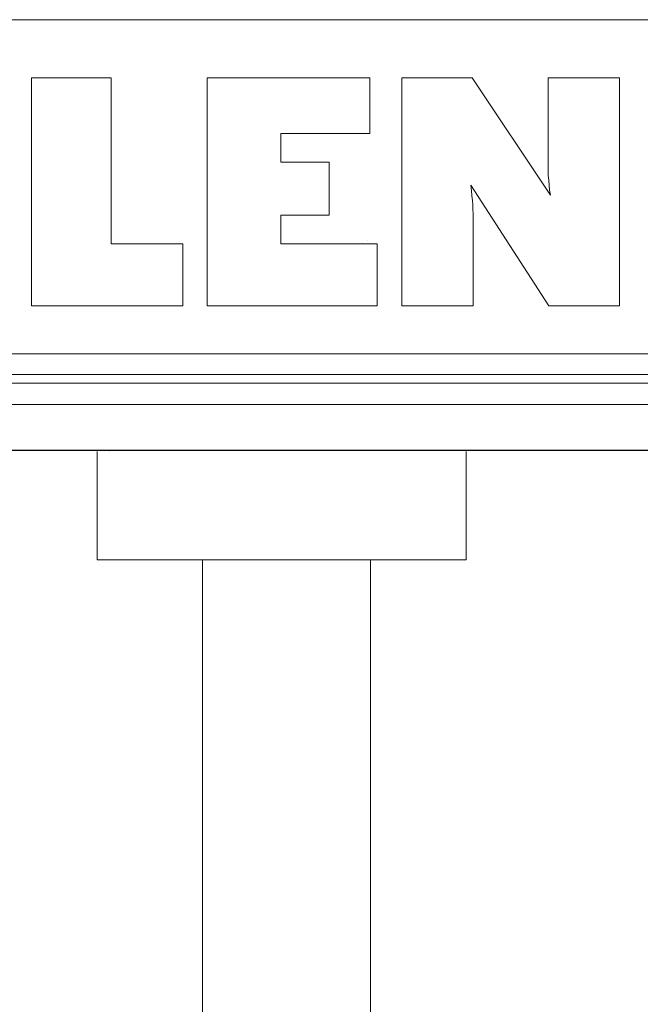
# Model space of a CAD drawing. Extents: x 64716 to 7565828, y -160732 to 5881792.
# Tile 132 of 160: x 290176 to 291185, y -45274 to -43673. Entities that reach past the tile are written whole.
import ezdxf

# ---------------------------------------------------------------- set-up
doc = ezdxf.new("R2010")
doc.units = 0
doc.header["$MEASUREMENT"] = 0
doc.layers.add('linii', color=7, linetype='Continuous', lineweight=15)

msp = doc.modelspace()

# ---------------------------------------------------------------- linework, layer by layer
at = {"layer": 'linii'}
for p, q in [((266802, -43673, 0), (291112.4, -43673, 0)), ((290236.2, -43673, 0), (291212.4, -43673, 0)), ((290324.5, -43767.5, 0), (290195.3, -43767.5, 0)), ((290195.3, -43767.5, 0), (290195.3, -44138, 0)), ((290324.5, -43767.5, 0), (290195.3, -43767.5, 0)), ((290195.3, -43767.5, 0), (290195.3, -44138, 0)), ((290324.5, -44037.2, 0), (290324.5, -43767.5, 0)), ((290324.5, -44037.2, 0), (290324.5, -43767.5, 0)), ((290480.8, -43767.5, 0), (290480.8, -44138, 0)), ((290745.3, -43767.5, 0), (290480.8, -43767.5, 0)), ((290480.8, -43767.5, 0), (290480.8, -44138, 0)), ((290745.3, -43767.5, 0), (290480.8, -43767.5, 0)), ((290745.3, -43858, 0), (290745.3, -43767.5, 0)), ((290745.3, -43858, 0), (290745.3, -43767.5, 0)), ((290911.5, -43767.5, 0), (290797, -43767.5, 0)), ((290797, -43767.5, 0), (290797, -44138, 0)), ((290911.5, -43767.5, 0), (290797, -43767.5, 0)), ((290797, -43767.5, 0), (290797, -44138, 0)), ((291039, -43958.5, 0), (290911.5, -43767.5, 0)), ((291039, -43958.5, 0), (290911.5, -43767.5, 0)), ((291034.9, -43767.5, 0), (291034.9, -43889, 0)), ((291150.9, -43767.5, 0), (291034.9, -43767.5, 0)), ((291034.9, -43767.5, 0), (291034.9, -43889, 0)), ((291150.9, -43767.5, 0), (291034.9, -43767.5, 0)), ((291150.9, -44138, 0), (291150.9, -43767.5, 0)), ((291150.9, -44138, 0), (291150.9, -43767.5, 0)), ((290600.5, -43904.6, 0), (290600.5, -43858, 0)), ((290600.5, -43858, 0), (290745.3, -43858, 0)), ((290600.5, -43904.6, 0), (290600.5, -43858, 0)), ((290600.5, -43858, 0), (290745.3, -43858, 0)), ((291034.9, -43889, 0), (291034.9, -43894.2, 0)), ((291034.9, -43889, 0), (291034.9, -43894.2, 0)), ((291034.9, -43894.2, 0), (291034.9, -43899.4, 0)), ((291034.9, -43894.2, 0), (291034.9, -43899.4, 0)), ((291034.9, -43899.4, 0), (291034.9, -43905.7, 0)), ((291034.9, -43899.4, 0), (291034.9, -43905.7, 0)), ((290678.8, -43904.6, 0), (290600.5, -43904.6, 0)), ((290678.8, -43904.6, 0), (290600.5, -43904.6, 0)), ((290678.8, -43990.6, 0), (290678.8, -43904.6, 0)), ((290678.8, -43990.6, 0), (290678.8, -43904.6, 0)), ((291034.9, -43905.7, 0), (291034.9, -43912.3, 0)), ((291034.9, -43905.7, 0), (291034.9, -43912.3, 0)), ((291034.9, -43912.3, 0), (291035.3, -43919, 0)), ((291034.9, -43912.3, 0), (291035.3, -43919, 0)), ((291035.3, -43919, 0), (291035.3, -43926.3, 0)), ((291035.3, -43919, 0), (291035.3, -43926.3, 0)), ((291035.3, -43926.3, 0), (291036, -43933.7, 0)), ((291035.3, -43926.3, 0), (291036, -43933.7, 0)), ((290910.4, -43950.7, 0), (290909.3, -43941.9, 0)), ((290909.3, -43941.9, 0), (291036, -44138, 0)), ((290910.4, -43950.7, 0), (290909.3, -43941.9, 0)), ((290909.3, -43941.9, 0), (291036, -44138, 0)), ((291036, -43933.7, 0), (291036.7, -43941.9, 0)), ((291036, -43933.7, 0), (291036.7, -43941.9, 0)), ((291036.7, -43941.9, 0), (291037.5, -43950, 0)), ((291036.7, -43941.9, 0), (291037.5, -43950, 0)), ((290911.1, -43959.2, 0), (290910.4, -43950.7, 0)), ((290911.1, -43959.2, 0), (290910.4, -43950.7, 0)), ((290911.9, -43967, 0), (290911.1, -43959.2, 0)), ((290911.9, -43967, 0), (290911.1, -43959.2, 0)), ((291037.5, -43950, 0), (291039, -43958.5, 0)), ((291037.5, -43950, 0), (291039, -43958.5, 0)), ((290912.6, -43974.7, 0), (290911.9, -43967, 0)), ((290912.6, -43974.7, 0), (290911.9, -43967, 0)), ((290912.6, -43981.8, 0), (290912.6, -43974.7, 0)), ((290912.6, -43981.8, 0), (290912.6, -43974.7, 0)), ((290600.5, -44037.5, 0), (290600.5, -43990.6, 0)), ((290600.5, -43990.6, 0), (290678.8, -43990.6, 0)), ((290600.5, -44037.5, 0), (290600.5, -43990.6, 0)), ((290600.5, -43990.6, 0), (290678.8, -43990.6, 0)), ((290913, -43988.4, 0), (290912.6, -43981.8, 0)), ((290913, -43988.4, 0), (290912.6, -43981.8, 0)), ((290913, -43994.7, 0), (290913, -43988.4, 0)), ((290913, -43994.7, 0), (290913, -43988.4, 0)), ((290913, -44000.6, 0), (290913, -43994.7, 0)), ((290913, -44000.6, 0), (290913, -43994.7, 0)), ((290913, -44138, 0), (290913, -44000.6, 0)), ((290913, -44138, 0), (290913, -44000.6, 0)), ((290441.3, -44037.2, 0), (290324.5, -44037.2, 0)), ((290441.3, -44037.2, 0), (290324.5, -44037.2, 0)), ((290441.3, -44138, 0), (290441.3, -44037.2, 0)), ((290441.3, -44138, 0), (290441.3, -44037.2, 0)), ((290757.1, -44037.5, 0), (290600.5, -44037.5, 0)), ((290757.1, -44037.5, 0), (290600.5, -44037.5, 0)), ((290742.1, -44031.8, 0), (290742.1, -44031.8, 0)), ((290742.1, -44031.8, 0), (290742.1, -44031.8, 0)), ((290742.1, -44031.8, 0), (290742.1, -44031.8, 0)), ((290742.1, -44031.8, 0), (290742.1, -44031.8, 0)), ((290757.1, -44138, 0), (290757.1, -44037.5, 0)), ((290757.1, -44138, 0), (290757.1, -44037.5, 0)), ((290195.3, -44138, 0), (290441.3, -44138, 0)), ((290195.3, -44138, 0), (290441.3, -44138, 0)), ((290480.8, -44138, 0), (290757.1, -44138, 0)), ((290480.8, -44138, 0), (290757.1, -44138, 0)), ((290797, -44138, 0), (290913, -44138, 0)), ((290797, -44138, 0), (290913, -44138, 0)), ((291036, -44138, 0), (291150.9, -44138, 0)), ((291036, -44138, 0), (291150.9, -44138, 0)), ((292374.7, -44216.3, 0), (268651.2, -44217, 0)), ((268637.9, -44249.7, 0), (292387.3, -44249.7, 0)), ((268634.3, -44264, 0), (292390.9, -44264, 0)), ((268621.2, -44297, 0), (292402.2, -44298.8, 0)), ((294102, -44372.7), (266879.4, -44373.6, 0)), ((294202, -44373.6, 0), (266879.4, -44373.6, 0)), ((290302, -44551.5), (290302, -44375)), ((290302, -44551.5), (290302, -44375)), ((290302, -44551.5), (290302, -44375)), ((290302, -44551.5), (290302, -44375)), ((290922, -44373.6, 0), (290322, -44373.8, 0)), ((290902, -44551.5), (290902, -44375)), ((290902, -44551.5), (290902, -44375)), ((290902, -44551.5), (290902, -44375)), ((290902, -44551.5), (290902, -44375)), ((290302, -44551.5), (290902, -44551.5)), ((290302, -44551.5), (290902, -44551.5)), ((290302, -44551.5), (290902, -44551.5)), ((290302, -44551.5), (290902, -44551.5))]:
    msp.add_line(p, q, dxfattribs=at)
at = {"layer": 'linii', "elevation": 0}
msp.add_lwpolyline([(290473.2, -44551.5), (290746.2, -44551.5), (290746.2, -47268.5), (290473.2, -47268.5)], close=True, dxfattribs=at)

doc.saveas('drawing.dxf')
